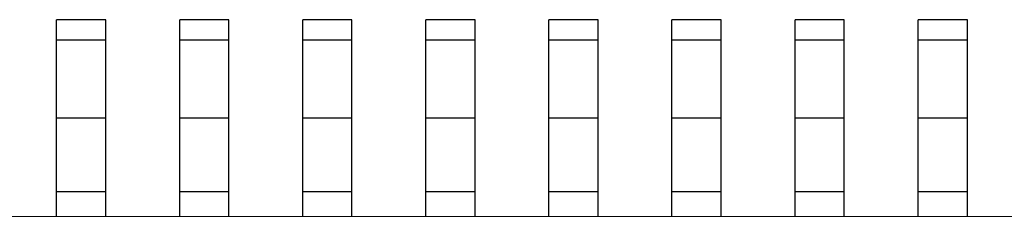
# Model space of a CAD drawing. Header units: inches. Extents: x 246 to 500, y -220 to -17.
# Tile 69 of 118: x 460.69 to 464.69, y -138.507 to -137.707. Entities that reach past the tile are written whole.
import ezdxf

# ---------------------------------------------------------------- set-up
doc = ezdxf.new("R2010")
doc.units = ezdxf.units.IN
doc.header["$LTSCALE"] = 1.21
doc.header["$MEASUREMENT"] = 0
doc.layers.get('0').update_dxf_attribs({"linetype": 'CONTINUOUS'})

msp = doc.modelspace()

# ---------------------------------------------------------------- linework, layer by layer
at = {"color": 7, "linetype": 'Continuous'}
for p, q in [((461.04, -137.7066), (460.84, -137.7066)), ((460.84, -138.5066), (460.84, -137.7066)), ((461.04, -138.5066), (461.04, -137.7066)), ((461.54, -137.7066), (461.34, -137.7066)), ((461.34, -138.5066), (461.34, -137.7066)), ((461.54, -138.5066), (461.54, -137.7066)), ((462.04, -137.7066), (461.84, -137.7066)), ((461.84, -138.5066), (461.84, -137.7066)), ((462.04, -138.5066), (462.04, -137.7066)), ((462.54, -137.7066), (462.34, -137.7066)), ((462.34, -138.5066), (462.34, -137.7066)), ((462.54, -138.5066), (462.54, -137.7066)), ((463.04, -137.7066), (462.84, -137.7066)), ((462.84, -138.5066), (462.84, -137.7066)), ((463.04, -138.5066), (463.04, -137.7066)), ((463.54, -137.7066), (463.34, -137.7066)), ((463.34, -138.5066), (463.34, -137.7066)), ((463.54, -138.5066), (463.54, -137.7066)), ((464.04, -137.7066), (463.84, -137.7066)), ((463.84, -138.5066), (463.84, -137.7066)), ((464.04, -138.5066), (464.04, -137.7066)), ((464.54, -137.7066), (464.34, -137.7066)), ((464.34, -138.5066), (464.34, -137.7066)), ((464.54, -138.5066), (464.54, -137.7066)), ((460.84, -137.7892), (461.04, -137.7892)), ((461.34, -137.7892), (461.54, -137.7892)), ((461.84, -137.7892), (462.04, -137.7892)), ((462.34, -137.7892), (462.54, -137.7892)), ((462.84, -137.7892), (463.04, -137.7892)), ((463.34, -137.7892), (463.54, -137.7892)), ((463.84, -137.7892), (464.04, -137.7892)), ((464.34, -137.7892), (464.54, -137.7892)), ((461.04, -138.1066), (460.84, -138.1066)), ((461.54, -138.1066), (461.34, -138.1066)), ((462.04, -138.1066), (461.84, -138.1066)), ((462.54, -138.1066), (462.34, -138.1066)), ((463.04, -138.1066), (462.84, -138.1066)), ((463.54, -138.1066), (463.34, -138.1066)), ((464.04, -138.1066), (463.84, -138.1066)), ((464.54, -138.1066), (464.34, -138.1066)), ((461.04, -138.4066), (460.84, -138.4066)), ((461.54, -138.4066), (461.34, -138.4066)), ((462.04, -138.4066), (461.84, -138.4066)), ((462.54, -138.4066), (462.34, -138.4066)), ((463.04, -138.4066), (462.84, -138.4066)), ((463.54, -138.4066), (463.34, -138.4066)), ((464.04, -138.4066), (463.84, -138.4066)), ((464.54, -138.4066), (464.34, -138.4066)), ((445.59, -138.5065), (469.79, -138.5066))]:
    msp.add_line(p, q, dxfattribs=at)

doc.saveas('drawing.dxf')
